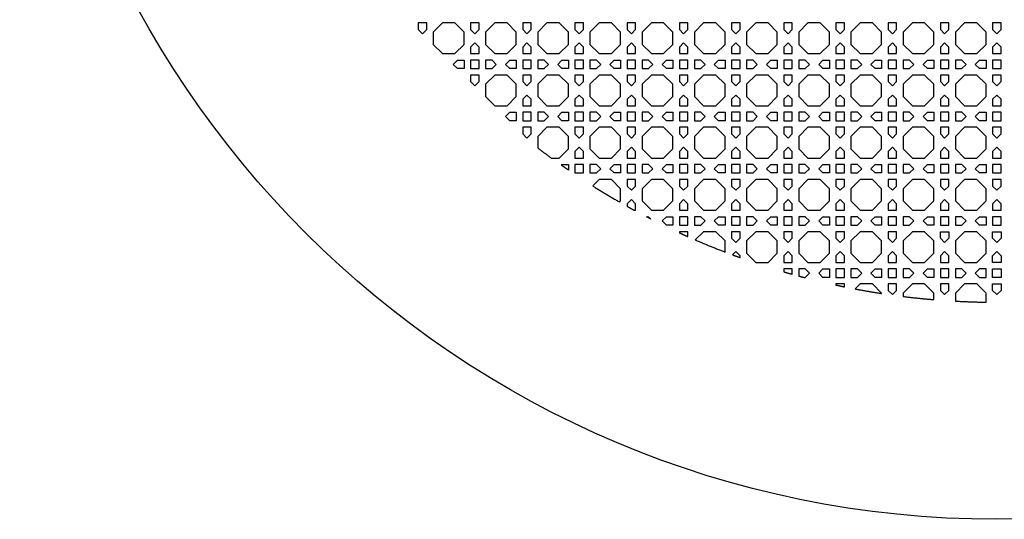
# Model space of a CAD drawing. Header units: millimetres. Extents: x 1204 to 5247, y 17 to 1217.
# Tile 5 of 53: x 2537 to 2990, y 317 to 547. Entities that reach past the tile are written whole.
import ezdxf

# ---------------------------------------------------------------- set-up
doc = ezdxf.new("R2010")
doc.units = ezdxf.units.MM
doc.header["$LTSCALE"] = 50
doc.layers.add('PATTERN', color=252, linetype='Continuous', true_color=0x696969)
doc.layers.add('PERIMETRO', color=7, linetype='Continuous', true_color=0x000000)

msp = doc.modelspace()

# ---------------------------------------------------------------- linework, layer by layer
at = {"layer": 'PATTERN'}
for points in [[(2724, 542.72), (2724, 545.71), (2720.09, 545.71), (2720.09, 542.72), (2722.05, 540.76)], [(2731.23, 545.71), (2727, 541.47), (2727, 535.81), (2731.23, 531.58), (2736.9, 531.58), (2741.13, 535.81), (2741.13, 541.47), (2736.9, 545.71)], [(2748.04, 542.72), (2748.04, 545.71), (2744.13, 545.71), (2744.13, 542.72), (2746.09, 540.76)], [(2755.28, 545.71), (2751.04, 541.47), (2751.04, 535.81), (2755.28, 531.58), (2760.94, 531.58), (2765.18, 535.81), (2765.18, 541.47), (2760.94, 545.71)], [(2772.08, 542.72), (2772.08, 545.71), (2768.18, 545.71), (2768.18, 542.72), (2770.13, 540.76)], [(2779.32, 545.71), (2775.08, 541.47), (2775.08, 535.81), (2779.32, 531.58), (2784.98, 531.58), (2789.22, 535.81), (2789.22, 541.47), (2784.98, 545.71)], [(2796.12, 542.72), (2796.12, 545.71), (2792.22, 545.71), (2792.22, 542.72), (2794.17, 540.76)], [(2803.36, 545.71), (2799.12, 541.47), (2799.12, 535.81), (2803.36, 531.58), (2809.02, 531.58), (2813.26, 535.81), (2813.26, 541.47), (2809.02, 545.71)], [(2820.16, 542.72), (2820.16, 545.71), (2816.26, 545.71), (2816.26, 542.72), (2818.21, 540.76)], [(2827.4, 545.71), (2823.16, 541.47), (2823.16, 535.81), (2827.4, 531.58), (2833.06, 531.58), (2837.3, 535.81), (2837.3, 541.47), (2833.06, 545.71)], [(2844.21, 542.72), (2844.21, 545.71), (2840.3, 545.71), (2840.3, 542.72), (2842.25, 540.76)], [(2851.44, 545.71), (2847.21, 541.47), (2847.21, 535.81), (2851.44, 531.58), (2857.11, 531.58), (2861.34, 535.81), (2861.34, 541.47), (2857.11, 545.71)], [(2868.25, 542.72), (2868.25, 545.71), (2864.34, 545.71), (2864.34, 542.72), (2866.3, 540.76)], [(2875.48, 545.71), (2871.25, 541.47), (2871.25, 535.81), (2875.48, 531.58), (2881.15, 531.58), (2885.38, 535.81), (2885.38, 541.47), (2881.15, 545.71)], [(2892.29, 542.72), (2892.29, 545.71), (2888.38, 545.71), (2888.38, 542.72), (2890.34, 540.76)], [(2899.53, 545.71), (2895.29, 541.47), (2895.29, 535.81), (2899.53, 531.58), (2905.19, 531.58), (2909.43, 535.81), (2909.43, 541.47), (2905.19, 545.71)], [(2916.33, 542.72), (2916.33, 545.71), (2912.43, 545.71), (2912.43, 542.72), (2914.38, 540.76)], [(2923.57, 545.71), (2919.33, 541.47), (2919.33, 535.81), (2923.57, 531.58), (2929.23, 531.58), (2933.47, 535.81), (2933.47, 541.47), (2929.23, 545.71)], [(2940.37, 542.72), (2940.37, 545.71), (2936.47, 545.71), (2936.47, 542.72), (2938.42, 540.76)], [(2947.61, 545.71), (2943.37, 541.47), (2943.37, 535.81), (2947.61, 531.58), (2953.27, 531.58), (2957.51, 535.81), (2957.51, 541.47), (2953.27, 545.71)], [(2964.41, 542.72), (2964.41, 545.71), (2960.51, 545.71), (2960.51, 542.72), (2962.46, 540.76)], [(2971.65, 545.71), (2967.41, 541.47), (2967.41, 535.81), (2971.65, 531.58), (2977.31, 531.58), (2981.55, 535.81), (2981.55, 541.47), (2977.31, 545.71)], [(2988.46, 542.72), (2988.46, 545.71), (2984.55, 545.71), (2984.55, 542.72), (2986.5, 540.76)], [(2744.13, 534.57), (2744.13, 531.58), (2748.04, 531.58), (2748.04, 534.57), (2746.09, 536.52)], [(2768.18, 534.57), (2768.18, 531.58), (2772.08, 531.58), (2772.08, 534.57), (2770.13, 536.52)], [(2792.22, 534.57), (2792.22, 531.58), (2796.12, 531.58), (2796.12, 534.57), (2794.17, 536.52)], [(2816.26, 534.57), (2816.26, 531.58), (2820.16, 531.58), (2820.16, 534.57), (2818.21, 536.52)], [(2840.3, 534.57), (2840.3, 531.58), (2844.21, 531.58), (2844.21, 534.57), (2842.25, 536.52)], [(2864.34, 534.57), (2864.34, 531.58), (2868.25, 531.58), (2868.25, 534.57), (2866.3, 536.52)], [(2888.38, 534.57), (2888.38, 531.58), (2892.29, 531.58), (2892.29, 534.57), (2890.34, 536.52)], [(2912.43, 534.57), (2912.43, 531.58), (2916.33, 531.58), (2916.33, 534.57), (2914.38, 536.52)], [(2936.47, 534.57), (2936.47, 531.58), (2940.37, 531.58), (2940.37, 534.57), (2938.42, 536.52)], [(2960.51, 534.57), (2960.51, 531.58), (2964.41, 531.58), (2964.41, 534.57), (2962.46, 536.52)], [(2984.55, 534.57), (2984.55, 531.58), (2988.46, 531.58), (2988.46, 534.57), (2986.5, 536.52)], [(2738.14, 528.58), (2741.13, 528.58), (2741.13, 524.67), (2738.14, 524.67), (2736.19, 526.62)], [(2748.04, 528.58), (2744.13, 528.58), (2744.13, 524.67), (2748.04, 524.67)], [(2754.03, 528.58), (2751.04, 528.58), (2751.04, 524.67), (2754.03, 524.67), (2755.99, 526.62)], [(2762.18, 528.58), (2765.18, 528.58), (2765.18, 524.67), (2762.18, 524.67), (2760.23, 526.62)], [(2772.08, 528.58), (2768.18, 528.58), (2768.18, 524.67), (2772.08, 524.67)], [(2778.08, 528.58), (2775.08, 528.58), (2775.08, 524.67), (2778.08, 524.67), (2780.03, 526.62)], [(2786.22, 528.58), (2789.22, 528.58), (2789.22, 524.67), (2786.22, 524.67), (2784.27, 526.62)], [(2796.12, 528.58), (2792.22, 528.58), (2792.22, 524.67), (2796.12, 524.67)], [(2802.12, 528.58), (2799.12, 528.58), (2799.12, 524.67), (2802.12, 524.67), (2804.07, 526.62)], [(2810.27, 528.58), (2813.26, 528.58), (2813.26, 524.67), (2810.27, 524.67), (2808.31, 526.62)], [(2820.16, 528.58), (2816.26, 528.58), (2816.26, 524.67), (2820.16, 524.67)], [(2826.16, 528.58), (2823.16, 528.58), (2823.16, 524.67), (2826.16, 524.67), (2828.11, 526.62)], [(2834.31, 528.58), (2837.3, 528.58), (2837.3, 524.67), (2834.31, 524.67), (2832.35, 526.62)], [(2844.21, 528.58), (2840.3, 528.58), (2840.3, 524.67), (2844.21, 524.67)], [(2850.2, 528.58), (2847.21, 528.58), (2847.21, 524.67), (2850.2, 524.67), (2852.15, 526.62)], [(2858.35, 528.58), (2861.34, 528.58), (2861.34, 524.67), (2858.35, 524.67), (2856.4, 526.62)], [(2868.25, 528.58), (2864.34, 528.58), (2864.34, 524.67), (2868.25, 524.67)], [(2874.24, 528.58), (2871.25, 528.58), (2871.25, 524.67), (2874.24, 524.67), (2876.19, 526.62)], [(2882.39, 528.58), (2885.38, 528.58), (2885.38, 524.67), (2882.39, 524.67), (2880.44, 526.62)], [(2892.29, 528.58), (2888.38, 528.58), (2888.38, 524.67), (2892.29, 524.67)], [(2898.28, 528.58), (2895.29, 528.58), (2895.29, 524.67), (2898.28, 524.67), (2900.24, 526.62)], [(2906.43, 528.58), (2909.43, 528.58), (2909.43, 524.67), (2906.43, 524.67), (2904.48, 526.62)], [(2916.33, 528.58), (2912.43, 528.58), (2912.43, 524.67), (2916.33, 524.67)], [(2922.32, 528.58), (2919.33, 528.58), (2919.33, 524.67), (2922.32, 524.67), (2924.28, 526.62)], [(2930.47, 528.58), (2933.47, 528.58), (2933.47, 524.67), (2930.47, 524.67), (2928.52, 526.62)], [(2940.37, 528.58), (2936.47, 528.58), (2936.47, 524.67), (2940.37, 524.67)], [(2946.37, 528.58), (2943.37, 528.58), (2943.37, 524.67), (2946.37, 524.67), (2948.32, 526.62)], [(2954.52, 528.58), (2957.51, 528.58), (2957.51, 524.67), (2954.52, 524.67), (2952.56, 526.62)], [(2964.41, 528.58), (2960.51, 528.58), (2960.51, 524.67), (2964.41, 524.67)], [(2970.41, 528.58), (2967.41, 528.58), (2967.41, 524.67), (2970.41, 524.67), (2972.36, 526.62)], [(2978.56, 528.58), (2981.55, 528.58), (2981.55, 524.67), (2978.56, 524.67), (2976.6, 526.62)], [(2988.46, 528.58), (2984.55, 528.58), (2984.55, 524.67), (2988.46, 524.67)], [(2748.04, 518.68), (2748.04, 521.67), (2744.13, 521.67), (2744.13, 518.68), (2746.09, 516.72)], [(2755.28, 521.67), (2751.04, 517.43), (2751.04, 511.77), (2755.28, 507.53), (2760.94, 507.53), (2765.18, 511.77), (2765.18, 517.43), (2760.94, 521.67)], [(2772.08, 518.68), (2772.08, 521.67), (2768.18, 521.67), (2768.18, 518.68), (2770.13, 516.72)], [(2779.32, 521.67), (2775.08, 517.43), (2775.08, 511.77), (2779.32, 507.53), (2784.98, 507.53), (2789.22, 511.77), (2789.22, 517.43), (2784.98, 521.67)], [(2796.12, 518.68), (2796.12, 521.67), (2792.22, 521.67), (2792.22, 518.68), (2794.17, 516.72)], [(2803.36, 521.67), (2799.12, 517.43), (2799.12, 511.77), (2803.36, 507.53), (2809.02, 507.53), (2813.26, 511.77), (2813.26, 517.43), (2809.02, 521.67)], [(2820.16, 518.68), (2820.16, 521.67), (2816.26, 521.67), (2816.26, 518.68), (2818.21, 516.72)], [(2827.4, 521.67), (2823.16, 517.43), (2823.16, 511.77), (2827.4, 507.53), (2833.06, 507.53), (2837.3, 511.77), (2837.3, 517.43), (2833.06, 521.67)], [(2844.21, 518.68), (2844.21, 521.67), (2840.3, 521.67), (2840.3, 518.68), (2842.25, 516.72)], [(2851.44, 521.67), (2847.21, 517.43), (2847.21, 511.77), (2851.44, 507.53), (2857.11, 507.53), (2861.34, 511.77), (2861.34, 517.43), (2857.11, 521.67)], [(2868.25, 518.68), (2868.25, 521.67), (2864.34, 521.67), (2864.34, 518.68), (2866.3, 516.72)], [(2875.48, 521.67), (2871.25, 517.43), (2871.25, 511.77), (2875.48, 507.53), (2881.15, 507.53), (2885.38, 511.77), (2885.38, 517.43), (2881.15, 521.67)], [(2892.29, 518.68), (2892.29, 521.67), (2888.38, 521.67), (2888.38, 518.68), (2890.34, 516.72)], [(2899.53, 521.67), (2895.29, 517.43), (2895.29, 511.77), (2899.53, 507.53), (2905.19, 507.53), (2909.43, 511.77), (2909.43, 517.43), (2905.19, 521.67)], [(2916.33, 518.68), (2916.33, 521.67), (2912.43, 521.67), (2912.43, 518.68), (2914.38, 516.72)], [(2923.57, 521.67), (2919.33, 517.43), (2919.33, 511.77), (2923.57, 507.53), (2929.23, 507.53), (2933.47, 511.77), (2933.47, 517.43), (2929.23, 521.67)], [(2940.37, 518.68), (2940.37, 521.67), (2936.47, 521.67), (2936.47, 518.68), (2938.42, 516.72)], [(2947.61, 521.67), (2943.37, 517.43), (2943.37, 511.77), (2947.61, 507.53), (2953.27, 507.53), (2957.51, 511.77), (2957.51, 517.43), (2953.27, 521.67)], [(2964.41, 518.68), (2964.41, 521.67), (2960.51, 521.67), (2960.51, 518.68), (2962.46, 516.72)], [(2971.65, 521.67), (2967.41, 517.43), (2967.41, 511.77), (2971.65, 507.53), (2977.31, 507.53), (2981.55, 511.77), (2981.55, 517.43), (2977.31, 521.67)], [(2988.46, 518.68), (2988.46, 521.67), (2984.55, 521.67), (2984.55, 518.68), (2986.5, 516.72)], [(2768.18, 510.53), (2768.18, 507.53), (2772.08, 507.53), (2772.08, 510.53), (2770.13, 512.48)], [(2792.22, 510.53), (2792.22, 507.53), (2796.12, 507.53), (2796.12, 510.53), (2794.17, 512.48)], [(2816.26, 510.53), (2816.26, 507.53), (2820.16, 507.53), (2820.16, 510.53), (2818.21, 512.48)], [(2840.3, 510.53), (2840.3, 507.53), (2844.21, 507.53), (2844.21, 510.53), (2842.25, 512.48)], [(2864.34, 510.53), (2864.34, 507.53), (2868.25, 507.53), (2868.25, 510.53), (2866.3, 512.48)], [(2888.38, 510.53), (2888.38, 507.53), (2892.29, 507.53), (2892.29, 510.53), (2890.34, 512.48)], [(2912.43, 510.53), (2912.43, 507.53), (2916.33, 507.53), (2916.33, 510.53), (2914.38, 512.48)], [(2936.47, 510.53), (2936.47, 507.53), (2940.37, 507.53), (2940.37, 510.53), (2938.42, 512.48)], [(2960.51, 510.53), (2960.51, 507.53), (2964.41, 507.53), (2964.41, 510.53), (2962.46, 512.48)], [(2984.55, 510.53), (2984.55, 507.53), (2988.46, 507.53), (2988.46, 510.53), (2986.5, 512.48)], [(2762.18, 504.53), (2765.18, 504.53), (2765.18, 500.63), (2762.18, 500.63), (2760.23, 502.58)], [(2772.08, 504.53), (2768.18, 504.53), (2768.18, 500.63), (2772.08, 500.63)], [(2778.08, 504.53), (2775.08, 504.53), (2775.08, 500.63), (2778.08, 500.63), (2780.03, 502.58)], [(2786.22, 504.53), (2789.22, 504.53), (2789.22, 500.63), (2786.22, 500.63), (2784.27, 502.58)], [(2796.12, 504.53), (2792.22, 504.53), (2792.22, 500.63), (2796.12, 500.63)], [(2802.12, 504.53), (2799.12, 504.53), (2799.12, 500.63), (2802.12, 500.63), (2804.07, 502.58)], [(2810.27, 504.53), (2813.26, 504.53), (2813.26, 500.63), (2810.27, 500.63), (2808.31, 502.58)], [(2820.16, 504.53), (2816.26, 504.53), (2816.26, 500.63), (2820.16, 500.63)], [(2826.16, 504.53), (2823.16, 504.53), (2823.16, 500.63), (2826.16, 500.63), (2828.11, 502.58)], [(2834.31, 504.53), (2837.3, 504.53), (2837.3, 500.63), (2834.31, 500.63), (2832.35, 502.58)], [(2844.21, 504.53), (2840.3, 504.53), (2840.3, 500.63), (2844.21, 500.63)], [(2850.2, 504.53), (2847.21, 504.53), (2847.21, 500.63), (2850.2, 500.63), (2852.15, 502.58)], [(2858.35, 504.53), (2861.34, 504.53), (2861.34, 500.63), (2858.35, 500.63), (2856.4, 502.58)], [(2868.25, 504.53), (2864.34, 504.53), (2864.34, 500.63), (2868.25, 500.63)], [(2874.24, 504.53), (2871.25, 504.53), (2871.25, 500.63), (2874.24, 500.63), (2876.19, 502.58)], [(2882.39, 504.53), (2885.38, 504.53), (2885.38, 500.63), (2882.39, 500.63), (2880.44, 502.58)], [(2892.29, 504.53), (2888.38, 504.53), (2888.38, 500.63), (2892.29, 500.63)], [(2898.28, 504.53), (2895.29, 504.53), (2895.29, 500.63), (2898.28, 500.63), (2900.24, 502.58)], [(2906.43, 504.53), (2909.43, 504.53), (2909.43, 500.63), (2906.43, 500.63), (2904.48, 502.58)], [(2916.33, 504.53), (2912.43, 504.53), (2912.43, 500.63), (2916.33, 500.63)], [(2922.32, 504.53), (2919.33, 504.53), (2919.33, 500.63), (2922.32, 500.63), (2924.28, 502.58)], [(2930.47, 504.53), (2933.47, 504.53), (2933.47, 500.63), (2930.47, 500.63), (2928.52, 502.58)], [(2940.37, 504.53), (2936.47, 504.53), (2936.47, 500.63), (2940.37, 500.63)], [(2946.37, 504.53), (2943.37, 504.53), (2943.37, 500.63), (2946.37, 500.63), (2948.32, 502.58)], [(2954.52, 504.53), (2957.51, 504.53), (2957.51, 500.63), (2954.52, 500.63), (2952.56, 502.58)], [(2964.41, 504.53), (2960.51, 504.53), (2960.51, 500.63), (2964.41, 500.63)], [(2970.41, 504.53), (2967.41, 504.53), (2967.41, 500.63), (2970.41, 500.63), (2972.36, 502.58)], [(2978.56, 504.53), (2981.55, 504.53), (2981.55, 500.63), (2978.56, 500.63), (2976.6, 502.58)], [(2988.46, 504.53), (2984.55, 504.53), (2984.55, 500.63), (2988.46, 500.63)], [(2772.08, 494.63), (2772.08, 497.63), (2768.18, 497.63), (2768.18, 494.63), (2770.13, 492.68)], [(2796.12, 494.63), (2796.12, 497.63), (2792.22, 497.63), (2792.22, 494.63), (2794.17, 492.68)], [(2803.36, 497.63), (2799.12, 493.39), (2799.12, 487.73), (2803.36, 483.49), (2809.02, 483.49), (2813.26, 487.73), (2813.26, 493.39), (2809.02, 497.63)], [(2820.16, 494.63), (2820.16, 497.63), (2816.26, 497.63), (2816.26, 494.63), (2818.21, 492.68)], [(2827.4, 497.63), (2823.16, 493.39), (2823.16, 487.73), (2827.4, 483.49), (2833.06, 483.49), (2837.3, 487.73), (2837.3, 493.39), (2833.06, 497.63)], [(2844.21, 494.63), (2844.21, 497.63), (2840.3, 497.63), (2840.3, 494.63), (2842.25, 492.68)], [(2851.44, 497.63), (2847.21, 493.39), (2847.21, 487.73), (2851.44, 483.49), (2857.11, 483.49), (2861.34, 487.73), (2861.34, 493.39), (2857.11, 497.63)], [(2868.25, 494.63), (2868.25, 497.63), (2864.34, 497.63), (2864.34, 494.63), (2866.3, 492.68)], [(2875.48, 497.63), (2871.25, 493.39), (2871.25, 487.73), (2875.48, 483.49), (2881.15, 483.49), (2885.38, 487.73), (2885.38, 493.39), (2881.15, 497.63)], [(2892.29, 494.63), (2892.29, 497.63), (2888.38, 497.63), (2888.38, 494.63), (2890.34, 492.68)], [(2899.53, 497.63), (2895.29, 493.39), (2895.29, 487.73), (2899.53, 483.49), (2905.19, 483.49), (2909.43, 487.73), (2909.43, 493.39), (2905.19, 497.63)], [(2916.33, 494.63), (2916.33, 497.63), (2912.43, 497.63), (2912.43, 494.63), (2914.38, 492.68)], [(2923.57, 497.63), (2919.33, 493.39), (2919.33, 487.73), (2923.57, 483.49), (2929.23, 483.49), (2933.47, 487.73), (2933.47, 493.39), (2929.23, 497.63)], [(2940.37, 494.63), (2940.37, 497.63), (2936.47, 497.63), (2936.47, 494.63), (2938.42, 492.68)], [(2947.61, 497.63), (2943.37, 493.39), (2943.37, 487.73), (2947.61, 483.49), (2953.27, 483.49), (2957.51, 487.73), (2957.51, 493.39), (2953.27, 497.63)], [(2964.41, 494.63), (2964.41, 497.63), (2960.51, 497.63), (2960.51, 494.63), (2962.46, 492.68)], [(2971.65, 497.63), (2967.41, 493.39), (2967.41, 487.73), (2971.65, 483.49), (2977.31, 483.49), (2981.55, 487.73), (2981.55, 493.39), (2977.31, 497.63)], [(2988.46, 494.63), (2988.46, 497.63), (2984.55, 497.63), (2984.55, 494.63), (2986.5, 492.68)], [(2792.22, 486.49), (2792.22, 483.49), (2796.12, 483.49), (2796.12, 486.49), (2794.17, 488.44)], [(2816.26, 486.49), (2816.26, 483.49), (2820.16, 483.49), (2820.16, 486.49), (2818.21, 488.44)], [(2840.3, 486.49), (2840.3, 483.49), (2844.21, 483.49), (2844.21, 486.49), (2842.25, 488.44)], [(2864.34, 486.49), (2864.34, 483.49), (2868.25, 483.49), (2868.25, 486.49), (2866.3, 488.44)], [(2888.38, 486.49), (2888.38, 483.49), (2892.29, 483.49), (2892.29, 486.49), (2890.34, 488.44)], [(2912.43, 486.49), (2912.43, 483.49), (2916.33, 483.49), (2916.33, 486.49), (2914.38, 488.44)], [(2936.47, 486.49), (2936.47, 483.49), (2940.37, 483.49), (2940.37, 486.49), (2938.42, 488.44)], [(2960.51, 486.49), (2960.51, 483.49), (2964.41, 483.49), (2964.41, 486.49), (2962.46, 488.44)], [(2984.55, 486.49), (2984.55, 483.49), (2988.46, 483.49), (2988.46, 486.49), (2986.5, 488.44)], [(2796.12, 480.49), (2792.22, 480.49), (2792.22, 476.59), (2796.12, 476.59)], [(2802.12, 480.49), (2799.12, 480.49), (2799.12, 476.59), (2802.12, 476.59), (2804.07, 478.54)], [(2810.27, 480.49), (2813.26, 480.49), (2813.26, 476.59), (2810.27, 476.59), (2808.31, 478.54)], [(2820.16, 480.49), (2816.26, 480.49), (2816.26, 476.59), (2820.16, 476.59)], [(2826.16, 480.49), (2823.16, 480.49), (2823.16, 476.59), (2826.16, 476.59), (2828.11, 478.54)], [(2834.31, 480.49), (2837.3, 480.49), (2837.3, 476.59), (2834.31, 476.59), (2832.35, 478.54)], [(2844.21, 480.49), (2840.3, 480.49), (2840.3, 476.59), (2844.21, 476.59)], [(2850.2, 480.49), (2847.21, 480.49), (2847.21, 476.59), (2850.2, 476.59), (2852.15, 478.54)], [(2858.35, 480.49), (2861.34, 480.49), (2861.34, 476.59), (2858.35, 476.59), (2856.4, 478.54)], [(2868.25, 480.49), (2864.34, 480.49), (2864.34, 476.59), (2868.25, 476.59)], [(2874.24, 480.49), (2871.25, 480.49), (2871.25, 476.59), (2874.24, 476.59), (2876.19, 478.54)], [(2882.39, 480.49), (2885.38, 480.49), (2885.38, 476.59), (2882.39, 476.59), (2880.44, 478.54)], [(2892.29, 480.49), (2888.38, 480.49), (2888.38, 476.59), (2892.29, 476.59)], [(2898.28, 480.49), (2895.29, 480.49), (2895.29, 476.59), (2898.28, 476.59), (2900.24, 478.54)], [(2906.43, 480.49), (2909.43, 480.49), (2909.43, 476.59), (2906.43, 476.59), (2904.48, 478.54)], [(2916.33, 480.49), (2912.43, 480.49), (2912.43, 476.59), (2916.33, 476.59)], [(2922.32, 480.49), (2919.33, 480.49), (2919.33, 476.59), (2922.32, 476.59), (2924.28, 478.54)], [(2930.47, 480.49), (2933.47, 480.49), (2933.47, 476.59), (2930.47, 476.59), (2928.52, 478.54)], [(2940.37, 480.49), (2936.47, 480.49), (2936.47, 476.59), (2940.37, 476.59)], [(2946.37, 480.49), (2943.37, 480.49), (2943.37, 476.59), (2946.37, 476.59), (2948.32, 478.54)], [(2954.52, 480.49), (2957.51, 480.49), (2957.51, 476.59), (2954.52, 476.59), (2952.56, 478.54)], [(2964.41, 480.49), (2960.51, 480.49), (2960.51, 476.59), (2964.41, 476.59)], [(2970.41, 480.49), (2967.41, 480.49), (2967.41, 476.59), (2970.41, 476.59), (2972.36, 478.54)], [(2978.56, 476.59), (2976.6, 478.54), (2978.56, 480.49), (2981.55, 480.49), (2981.55, 476.59)], [(2988.46, 476.59), (2988.46, 480.49), (2984.55, 480.49), (2984.55, 476.59)], [(2820.16, 470.59), (2820.16, 473.59), (2816.26, 473.59), (2816.26, 470.59), (2818.21, 468.64)], [(2827.4, 473.59), (2823.16, 469.35), (2823.16, 463.69), (2827.4, 459.45), (2833.06, 459.45), (2837.3, 463.69), (2837.3, 469.35), (2833.06, 473.59)], [(2844.21, 470.59), (2844.21, 473.59), (2840.3, 473.59), (2840.3, 470.59), (2842.25, 468.64)], [(2851.44, 473.59), (2847.21, 469.35), (2847.21, 463.69), (2851.44, 459.45), (2857.11, 459.45), (2861.34, 463.69), (2861.34, 469.35), (2857.11, 473.59)], [(2868.25, 470.59), (2868.25, 473.59), (2864.34, 473.59), (2864.34, 470.59), (2866.3, 468.64)], [(2875.48, 473.59), (2871.25, 469.35), (2871.25, 463.69), (2875.48, 459.45), (2881.15, 459.45), (2885.38, 463.69), (2885.38, 469.35), (2881.15, 473.59)], [(2892.29, 470.59), (2892.29, 473.59), (2888.38, 473.59), (2888.38, 470.59), (2890.34, 468.64)], [(2899.53, 473.59), (2895.29, 469.35), (2895.29, 463.69), (2899.53, 459.45), (2905.19, 459.45), (2909.43, 463.69), (2909.43, 469.35), (2905.19, 473.59)], [(2916.33, 470.59), (2916.33, 473.59), (2912.43, 473.59), (2912.43, 470.59), (2914.38, 468.64)], [(2923.57, 473.59), (2919.33, 469.35), (2919.33, 463.69), (2923.57, 459.45), (2929.23, 459.45), (2933.47, 463.69), (2933.47, 469.35), (2929.23, 473.59)], [(2940.37, 470.59), (2940.37, 473.59), (2936.47, 473.59), (2936.47, 470.59), (2938.42, 468.64)], [(2947.61, 473.59), (2943.37, 469.35), (2943.37, 463.69), (2947.61, 459.45), (2953.27, 459.45), (2957.51, 463.69), (2957.51, 469.35), (2953.27, 473.59)], [(2964.41, 470.59), (2964.41, 473.59), (2960.51, 473.59), (2960.51, 470.59), (2962.46, 468.64)], [(2971.65, 473.59), (2967.41, 469.35), (2967.41, 463.69), (2971.65, 459.45), (2977.31, 459.45), (2981.55, 463.69), (2981.55, 469.35), (2977.31, 473.59)], [(2988.46, 470.59), (2988.46, 473.59), (2984.55, 473.59), (2984.55, 470.59), (2986.5, 468.64)], [(2840.3, 462.44), (2840.3, 459.45), (2844.21, 459.45), (2844.21, 462.44), (2842.25, 464.4)], [(2864.34, 462.44), (2864.34, 459.45), (2868.25, 459.45), (2868.25, 462.44), (2866.3, 464.4)], [(2888.38, 462.44), (2888.38, 459.45), (2892.29, 459.45), (2892.29, 462.44), (2890.34, 464.4)], [(2912.43, 462.44), (2912.43, 459.45), (2916.33, 459.45), (2916.33, 462.44), (2914.38, 464.4)], [(2936.47, 462.44), (2936.47, 459.45), (2940.37, 459.45), (2940.37, 462.44), (2938.42, 464.4)], [(2960.51, 462.44), (2960.51, 459.45), (2964.41, 459.45), (2964.41, 462.44), (2962.46, 464.4)], [(2984.55, 459.45), (2988.46, 459.45), (2988.46, 462.44), (2986.5, 464.4), (2984.55, 462.44)], [(2834.31, 456.45), (2837.3, 456.45), (2837.3, 452.54), (2834.31, 452.54), (2832.35, 454.5)], [(2844.21, 456.45), (2840.3, 456.45), (2840.3, 452.54), (2844.21, 452.54)], [(2850.2, 456.45), (2847.21, 456.45), (2847.21, 452.54), (2850.2, 452.54), (2852.15, 454.5)], [(2858.35, 456.45), (2861.34, 456.45), (2861.34, 452.54), (2858.35, 452.54), (2856.4, 454.5)], [(2868.25, 456.45), (2864.34, 456.45), (2864.34, 452.54), (2868.25, 452.54)], [(2874.24, 456.45), (2871.25, 456.45), (2871.25, 452.54), (2874.24, 452.54), (2876.19, 454.5)], [(2882.39, 456.45), (2885.38, 456.45), (2885.38, 452.54), (2882.39, 452.54), (2880.44, 454.5)], [(2892.29, 456.45), (2888.38, 456.45), (2888.38, 452.54), (2892.29, 452.54)], [(2898.28, 456.45), (2895.29, 456.45), (2895.29, 452.54), (2898.28, 452.54), (2900.24, 454.5)], [(2906.43, 456.45), (2909.43, 456.45), (2909.43, 452.54), (2906.43, 452.54), (2904.48, 454.5)], [(2916.33, 456.45), (2912.43, 456.45), (2912.43, 452.54), (2916.33, 452.54)], [(2922.32, 456.45), (2919.33, 456.45), (2919.33, 452.54), (2922.32, 452.54), (2924.28, 454.5)], [(2930.47, 456.45), (2933.47, 456.45), (2933.47, 452.54), (2930.47, 452.54), (2928.52, 454.5)], [(2940.37, 456.45), (2936.47, 456.45), (2936.47, 452.54), (2940.37, 452.54)], [(2946.37, 456.45), (2943.37, 456.45), (2943.37, 452.54), (2946.37, 452.54), (2948.32, 454.5)], [(2954.52, 456.45), (2957.51, 456.45), (2957.51, 452.54), (2954.52, 452.54), (2952.56, 454.5)], [(2964.41, 456.45), (2960.51, 456.45), (2960.51, 452.54), (2964.41, 452.54)], [(2970.41, 456.45), (2967.41, 456.45), (2967.41, 452.54), (2970.41, 452.54), (2972.36, 454.5)], [(2978.56, 452.54), (2976.6, 454.5), (2978.56, 456.45), (2981.55, 456.45), (2981.55, 452.54)], [(2988.46, 452.54), (2988.46, 456.45), (2984.55, 456.45), (2984.55, 452.54)], [(2868.25, 446.55), (2868.25, 449.54), (2864.34, 449.54), (2864.34, 446.55), (2866.3, 444.6)], [(2875.48, 449.54), (2871.25, 445.31), (2871.25, 439.64), (2875.48, 435.41), (2881.15, 435.41), (2885.38, 439.64), (2885.38, 445.31), (2881.15, 449.54)], [(2892.29, 446.55), (2892.29, 449.54), (2888.38, 449.54), (2888.38, 446.55), (2890.34, 444.6)], [(2899.53, 449.54), (2895.29, 445.31), (2895.29, 439.64), (2899.53, 435.41), (2905.19, 435.41), (2909.43, 439.64), (2909.43, 445.31), (2905.19, 449.54)], [(2916.33, 446.55), (2916.33, 449.54), (2912.43, 449.54), (2912.43, 446.55), (2914.38, 444.6)], [(2923.57, 449.54), (2919.33, 445.31), (2919.33, 439.64), (2923.57, 435.41), (2929.23, 435.41), (2933.47, 439.64), (2933.47, 445.31), (2929.23, 449.54)], [(2940.37, 446.55), (2940.37, 449.54), (2936.47, 449.54), (2936.47, 446.55), (2938.42, 444.6)], [(2947.61, 449.54), (2943.37, 445.31), (2943.37, 439.64), (2947.61, 435.41), (2953.27, 435.41), (2957.51, 439.64), (2957.51, 445.31), (2953.27, 449.54)], [(2960.51, 446.55), (2960.51, 449.54), (2964.41, 449.54), (2964.41, 446.55), (2962.46, 444.6)], [(2971.65, 435.41), (2977.31, 435.41), (2981.55, 439.64), (2981.55, 445.31), (2977.31, 449.54), (2971.65, 449.54), (2967.41, 445.31), (2967.41, 439.64)], [(2986.5, 444.6), (2984.55, 446.55), (2984.55, 449.54), (2988.46, 449.54), (2988.46, 446.55)], [(2888.38, 438.4), (2888.38, 435.41), (2892.29, 435.41), (2892.29, 438.4), (2890.34, 440.36)], [(2912.43, 438.4), (2912.43, 435.41), (2916.33, 435.41), (2916.33, 438.4), (2914.38, 440.36)], [(2936.47, 438.4), (2936.47, 435.41), (2940.37, 435.41), (2940.37, 438.4), (2938.42, 440.36)], [(2960.51, 438.4), (2960.51, 435.41), (2964.41, 435.41), (2964.41, 438.4), (2962.46, 440.36)], [(2988.46, 438.4), (2988.46, 435.41), (2984.55, 435.41), (2984.55, 438.4), (2986.5, 440.36)], [(2906.43, 432.41), (2909.43, 432.41), (2909.43, 428.5), (2906.43, 428.5), (2904.48, 430.46)], [(2916.33, 432.41), (2912.43, 432.41), (2912.43, 428.5), (2916.33, 428.5)], [(2922.32, 432.41), (2919.33, 432.41), (2919.33, 428.5), (2922.32, 428.5), (2924.28, 430.46)], [(2930.47, 432.41), (2933.47, 432.41), (2933.47, 428.5), (2930.47, 428.5), (2928.52, 430.46)], [(2940.37, 432.41), (2936.47, 432.41), (2936.47, 428.5), (2940.37, 428.5)], [(2946.37, 432.41), (2943.37, 432.41), (2943.37, 428.5), (2946.37, 428.5), (2948.32, 430.46)], [(2954.52, 432.41), (2957.51, 432.41), (2957.51, 428.5), (2954.52, 428.5), (2952.56, 430.46)], [(2964.41, 432.41), (2960.51, 432.41), (2960.51, 428.5), (2964.41, 428.5)], [(2970.41, 432.41), (2967.41, 432.41), (2967.41, 428.5), (2970.41, 428.5), (2972.36, 430.46)], [(2976.6, 430.46), (2978.56, 428.5), (2981.55, 428.5), (2981.55, 432.41), (2978.56, 432.41)], [(2988.46, 428.5), (2984.55, 428.5), (2984.55, 432.41), (2988.46, 432.41)], [(2940.37, 422.51), (2940.37, 425.5), (2936.47, 425.5), (2936.47, 422.51), (2938.42, 420.56)], [(2964.41, 422.51), (2964.41, 425.5), (2960.51, 425.5), (2960.51, 422.51), (2962.46, 420.56)], [(2984.55, 422.51), (2984.55, 425.5), (2988.46, 425.5), (2988.46, 422.51), (2986.5, 420.56)]]:
    msp.add_lwpolyline(points, close=True, dxfattribs=at)
for points in [[(2781.32, 483.49), (2784.98, 483.49), (2789.22, 487.73), (2789.22, 493.39), (2784.98, 497.63), (2779.32, 497.63), (2775.08, 493.39), (2775.08, 488.11)], [(2785.94, 480.21), (2786.22, 480.49), (2789.22, 480.49), (2789.22, 477.94)], [(2812.77, 463.2), (2813.26, 463.69), (2813.26, 469.35), (2809.02, 473.59), (2803.36, 473.59), (2800.39, 470.62)], [(2819.5, 459.45), (2820.16, 459.45), (2820.16, 462.44), (2818.21, 464.4), (2816.26, 462.44), (2816.26, 461.23)], [(2825.15, 456.45), (2826.16, 456.45), (2827.23, 455.38)], [(2844.21, 447.27), (2844.21, 449.54), (2840.3, 449.54), (2840.3, 449.04)], [(2861.34, 440.18), (2861.34, 445.31), (2857.11, 449.54), (2851.44, 449.54), (2847.66, 445.76)], [(2868.25, 437.62), (2868.25, 438.4), (2866.3, 440.36), (2864.81, 438.87)], [(2892.29, 429.96), (2892.29, 432.41), (2888.38, 432.41), (2888.38, 431.07)], [(2897.66, 428.5), (2898.28, 428.5), (2900.24, 430.46), (2898.28, 432.41), (2895.29, 432.41), (2895.29, 429.13)], [(2916.33, 424.14), (2916.33, 425.5), (2912.43, 425.5), (2912.43, 424.97)], [(2933.47, 421.08), (2933.47, 421.27), (2929.23, 425.5), (2923.57, 425.5), (2921.24, 423.18)], [(2957.51, 418.24), (2957.51, 421.27), (2953.27, 425.5), (2947.61, 425.5), (2943.37, 421.27), (2943.37, 419.71)], [(2981.55, 417.07), (2981.55, 421.27), (2977.31, 425.5), (2971.65, 425.5), (2967.41, 421.27), (2967.41, 417.56)]]:
    msp.add_lwpolyline(points, dxfattribs=at)
for points, weights in [([(2775.08, 488.11), (2778.17, 485.77), (2781.32, 483.49)], [1, 0.999938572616, 0.999999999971]), ([(2789.22, 477.94), (2787.57, 479.06), (2785.94, 480.21)], [0.99999999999, 0.999983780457, 0.999999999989]), ([(2800.39, 470.62), (2806.51, 466.78), (2812.77, 463.2)], [1, 0.999787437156, 0.999999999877]), ([(2816.26, 461.23), (2817.88, 460.33), (2819.5, 459.45)], [1, 0.999986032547, 1]), ([(2827.23, 455.38), (2826.19, 455.91), (2825.15, 456.45)], [0.999999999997, 0.99999439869, 0.999999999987]), ([(2840.3, 449.04), (2842.25, 448.14), (2844.21, 447.27)], [1, 0.999981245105, 0.999999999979]), ([(2847.66, 445.76), (2854.44, 442.83), (2861.34, 440.18)], [1, 0.999777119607, 1]), ([(2864.81, 438.87), (2866.53, 438.24), (2868.25, 437.62)], [1, 0.999986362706, 1]), ([(2888.38, 431.07), (2890.33, 430.5), (2892.29, 429.96)], [1, 0.999983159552, 0.999999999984]), ([(2895.29, 429.13), (2896.47, 428.81), (2897.66, 428.5)], [1, 0.999993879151, 0.999999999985]), ([(2912.43, 424.97), (2914.38, 424.54), (2916.33, 424.14)], [1, 0.999983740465, 0.999999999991]), ([(2921.24, 423.18), (2927.34, 422.02), (2933.47, 421.08)], [1, 0.999842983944, 1]), ([(2943.37, 419.71), (2950.43, 418.83), (2957.51, 418.24)], [1, 0.999793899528, 0.999999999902]), ([(2967.41, 417.56), (2974.48, 417.17), (2981.55, 417.07)], [1, 0.99979584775, 1])]:
    msp.add_rational_spline(points, weights, degree=2, dxfattribs=at)
at = {"layer": 'PERIMETRO'}
msp.add_circle((2986.5, 767.04), 450, dxfattribs=at)

doc.saveas('drawing.dxf')
